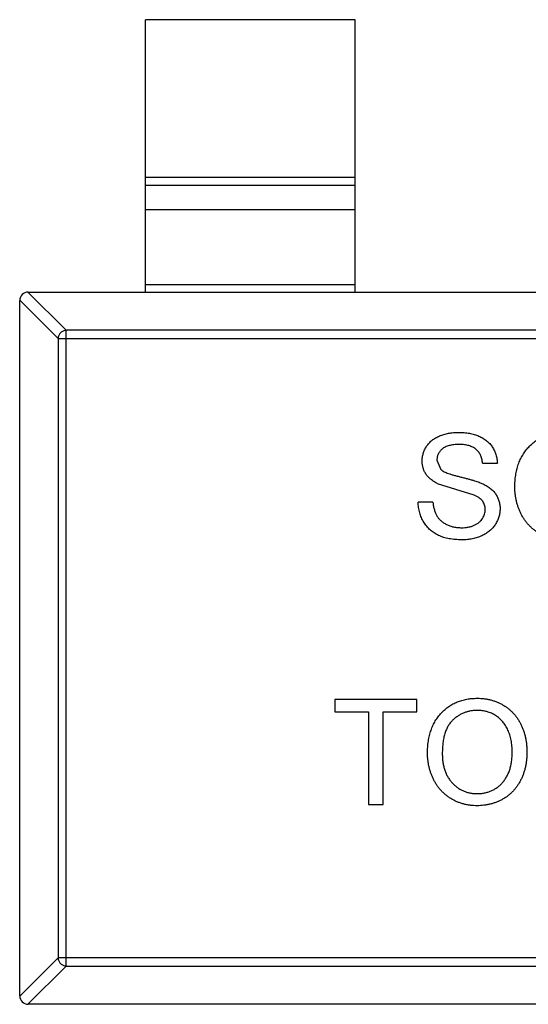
# Model space of a CAD drawing. Header units: inches. Extents: x -39 to 106, y -45 to 75.
# Tile 125 of 222: x 36.13 to 37.34, y -10.33 to -7.98. Entities that reach past the tile are written whole.
import ezdxf

# ---------------------------------------------------------------- set-up
doc = ezdxf.new("R2010")
doc.units = ezdxf.units.IN
doc.header["$LTSCALE"] = 1.21
doc.header["$MEASUREMENT"] = 0
doc.layers.get('0').update_dxf_attribs({"linetype": 'CONTINUOUS'})

msp = doc.modelspace()

# ---------------------------------------------------------------- linework, layer by layer
at = {"color": 7, "linetype": 'Continuous'}
for p, q in [((36.9281, -7.9814), (36.4281, -7.9814)), ((36.4281, -8.6314), (36.4281, -7.9814)), ((36.9281, -8.6314), (36.9281, -7.9814)), ((36.4281, -8.3576), (36.9281, -8.3576)), ((36.9281, -8.3774), (36.4281, -8.3774)), ((36.9281, -8.4354), (36.4281, -8.4354)), ((36.4281, -8.6136), (36.9281, -8.6136)), ((36.1477, -8.6314), (36.2392, -8.7228)), ((36.1481, -8.6314), (39.1081, -8.6314)), ((36.2195, -8.7425), (36.1281, -8.6511)), ((36.1281, -10.3114), (36.1281, -8.6514)), ((39.0169, -8.7228), (36.2392, -8.7228)), ((36.2392, -10.24), (36.2392, -8.7228)), ((36.2195, -8.7425), (39.0366, -8.7425)), ((36.2195, -8.7425), (36.2195, -10.2203)), ((37.1233, -9.0325), (37.1322, -9.0546)), ((37.2322, -9.0401), (37.2675, -9.0401)), ((37.212, -9.1166), (37.1249, -9.0889)), ((37.1137, -9.133), (37.0784, -9.133)), ((37.0752, -9.6042), (36.8797, -9.6042)), ((36.8797, -9.6042), (36.8797, -9.633)), ((37.0752, -9.633), (37.0752, -9.6042)), ((36.8797, -9.633), (36.9598, -9.633)), ((36.9598, -9.633), (36.9598, -9.8542)), ((36.9951, -9.633), (37.0752, -9.633)), ((36.9951, -9.8542), (36.9951, -9.633)), ((36.9598, -9.8542), (36.9951, -9.8542)), ((36.1281, -10.3117), (36.2195, -10.2203)), ((39.0366, -10.2203), (36.2195, -10.2203)), ((36.2392, -10.24), (36.1477, -10.3314)), ((36.2392, -10.24), (39.0169, -10.24)), ((39.1081, -10.3314), (36.1481, -10.3314))]:
    msp.add_line(p, q, dxfattribs=at)
for centre, start, end in [((36.1481, -8.6514), 90, 180), ((36.1481, -10.3114), 180, 270)]:
    msp.add_arc(centre, 0.02, start, end, dxfattribs=at)
for points, knots in [([(36.2392, -8.7228), (36.2366, -8.7229), (36.2315, -8.7241), (36.2251, -8.7285), (36.2207, -8.7349), (36.2196, -8.74), (36.2195, -8.7425)], [0, 0, 0, 0, 0.249032, 0.5, 0.750968, 1, 1, 1, 1]), ([(37.088, -9.0348), (37.0881, -9.0317), (37.0884, -9.0256), (37.0905, -9.0165), (37.0938, -9.0078), (37.0976, -9.0009), (37.1013, -8.9957), (37.1044, -8.9919), (37.1079, -8.9884), (37.1116, -8.9852), (37.1157, -8.9822), (37.12, -8.9794), (37.1247, -8.977), (37.1312, -8.974), (37.14, -8.9709), (37.1511, -8.9683), (37.1628, -8.9667), (37.1707, -8.9665), (37.1748, -8.9664)], [0, 0, 0, 0, 0.074995, 0.149165, 0.223664, 0.300412, 0.33957, 0.378921, 0.418096, 0.45823, 0.498427, 0.539708, 0.582216, 0.625824, 0.715481, 0.807384, 0.901634, 1, 1, 1, 1]), ([(37.1748, -8.9664), (37.1793, -8.9665), (37.1879, -8.9667), (37.2005, -8.9683), (37.2122, -8.9712), (37.2214, -8.9743), (37.2282, -8.9775), (37.233, -8.9801), (37.2375, -8.983), (37.2417, -8.9861), (37.2456, -8.9895), (37.2492, -8.9931), (37.2525, -8.997), (37.2564, -9.0026), (37.2606, -9.01), (37.2643, -9.0195), (37.2668, -9.0296), (37.2673, -9.0366), (37.2675, -9.0401)], [0, 0, 0, 0, 0.100475, 0.195644, 0.286083, 0.372983, 0.415026, 0.456052, 0.495939, 0.535566, 0.574087, 0.612519, 0.651081, 0.689513, 0.766237, 0.84235, 0.919974, 1, 1, 1, 1]), ([(37.3092, -9.0979), (37.3093, -9.0929), (37.3094, -9.0831), (37.311, -9.0689), (37.3136, -9.0555), (37.3172, -9.043), (37.3219, -9.0313), (37.3276, -9.0203), (37.3344, -9.0103), (37.3421, -9.0012), (37.3508, -8.993), (37.3599, -8.9858), (37.3698, -8.9798), (37.3803, -8.9749), (37.3913, -8.9711), (37.403, -8.9684), (37.4153, -8.9667), (37.4236, -8.9665), (37.4279, -8.9664)], [0, 0, 0, 0, 0.075226, 0.146575, 0.2145, 0.27953, 0.342403, 0.403496, 0.463762, 0.523864, 0.583252, 0.641302, 0.698898, 0.756295, 0.814628, 0.874325, 0.935783, 1, 1, 1, 1]), ([(37.1762, -8.9952), (37.174, -8.9952), (37.1697, -8.9953), (37.1635, -8.9959), (37.1577, -8.9967), (37.1524, -8.9979), (37.1476, -8.9994), (37.1432, -9.0012), (37.1393, -9.0035), (37.1359, -9.0061), (37.1329, -9.0089), (37.1304, -9.0119), (37.1281, -9.0149), (37.1264, -9.0182), (37.1249, -9.0216), (37.124, -9.0251), (37.1234, -9.0288), (37.1233, -9.0313), (37.1233, -9.0325)], [0, 0, 0, 0, 0.091511, 0.177143, 0.257108, 0.331198, 0.400592, 0.465625, 0.526973, 0.585443, 0.641399, 0.695044, 0.746782, 0.796959, 0.847545, 0.897439, 0.947649, 1, 1, 1, 1]), ([(37.2322, -9.0401), (37.232, -9.0383), (37.2316, -9.0348), (37.2305, -9.0297), (37.229, -9.025), (37.2272, -9.0206), (37.225, -9.0166), (37.2225, -9.0129), (37.2196, -9.0096), (37.2164, -9.0065), (37.2127, -9.0038), (37.2087, -9.0015), (37.2043, -8.9996), (37.1994, -8.998), (37.1942, -8.9967), (37.1886, -8.9958), (37.1825, -8.9954), (37.1783, -8.9953), (37.1762, -8.9952)], [0, 0, 0, 0, 0.067155, 0.131403, 0.192732, 0.251253, 0.307704, 0.362699, 0.417778, 0.472304, 0.527873, 0.58523, 0.645057, 0.707952, 0.774434, 0.84494, 0.920404, 1, 1, 1, 1]), ([(37.1249, -9.0889), (37.122, -9.0873), (37.1163, -9.0842), (37.1087, -9.0787), (37.1022, -9.0726), (37.097, -9.066), (37.0929, -9.0588), (37.0902, -9.0512), (37.0883, -9.0431), (37.0881, -9.0376), (37.088, -9.0348)], [0, 0, 0, 0, 0.144805, 0.279512, 0.406394, 0.527502, 0.645393, 0.761885, 0.878942, 1, 1, 1, 1]), ([(37.1322, -9.0546), (37.1331, -9.0554), (37.135, -9.057), (37.1386, -9.0592), (37.143, -9.0614), (37.1483, -9.0635), (37.1545, -9.0657), (37.1616, -9.068), (37.1696, -9.0702), (37.1782, -9.0724), (37.1869, -9.0745), (37.1951, -9.0767), (37.2027, -9.0787), (37.2096, -9.0807), (37.2158, -9.0827), (37.2213, -9.0846), (37.2262, -9.0864), (37.2292, -9.0876), (37.2305, -9.0882)], [0, 0, 0, 0, 0.032743, 0.07241, 0.119611, 0.174673, 0.237345, 0.308352, 0.38763, 0.474784, 0.563332, 0.645136, 0.720203, 0.789134, 0.851497, 0.907331, 0.956969, 1, 1, 1, 1]), ([(37.2305, -9.0882), (37.2323, -9.089), (37.2359, -9.0906), (37.2409, -9.0934), (37.2455, -9.0963), (37.2498, -9.0994), (37.2537, -9.1026), (37.2573, -9.106), (37.2605, -9.1096), (37.2633, -9.1134), (37.2658, -9.1173), (37.268, -9.1213), (37.2698, -9.1255), (37.2713, -9.1298), (37.2725, -9.1344), (37.2733, -9.139), (37.2738, -9.1438), (37.2739, -9.147), (37.2739, -9.1486)], [0, 0, 0, 0, 0.074931, 0.147078, 0.216364, 0.282503, 0.346688, 0.408836, 0.469262, 0.528432, 0.587001, 0.644416, 0.702189, 0.759767, 0.81849, 0.877633, 0.93802, 1, 1, 1, 1]), ([(37.2387, -9.1503), (37.2386, -9.1485), (37.2384, -9.145), (37.2373, -9.1398), (37.2353, -9.1351), (37.2326, -9.1307), (37.229, -9.1266), (37.2243, -9.1228), (37.2186, -9.1194), (37.2143, -9.1176), (37.212, -9.1166)], [0, 0, 0, 0, 0.117768, 0.230176, 0.339843, 0.450625, 0.566943, 0.696021, 0.839438, 1, 1, 1, 1]), ([(37.4278, -9.2228), (37.4249, -9.2227), (37.4192, -9.2227), (37.4108, -9.2218), (37.4026, -9.2205), (37.3946, -9.2187), (37.3869, -9.2163), (37.3794, -9.2134), (37.3721, -9.21), (37.3651, -9.206), (37.3585, -9.2016), (37.3522, -9.1968), (37.3463, -9.1916), (37.3409, -9.1859), (37.3358, -9.18), (37.3313, -9.1736), (37.327, -9.1669), (37.3233, -9.1598), (37.32, -9.1524), (37.3171, -9.1449), (37.3146, -9.1374), (37.3127, -9.1297), (37.3111, -9.1219), (37.31, -9.114), (37.3093, -9.106), (37.3092, -9.1006), (37.3092, -9.0979)], [0, 0, 0, 0, 0.044697, 0.088534, 0.131409, 0.173814, 0.215715, 0.257247, 0.298848, 0.340604, 0.382029, 0.42297, 0.463632, 0.504048, 0.544591, 0.584964, 0.626265, 0.667979, 0.709943, 0.751382, 0.792619, 0.833948, 0.875008, 0.916446, 0.957907, 1, 1, 1, 1]), ([(37.1831, -9.2228), (37.1804, -9.2228), (37.1751, -9.2227), (37.1672, -9.2222), (37.1597, -9.2214), (37.1525, -9.2203), (37.1457, -9.2188), (37.1392, -9.217), (37.1331, -9.2149), (37.1272, -9.2124), (37.1218, -9.2096), (37.1165, -9.2065), (37.1117, -9.203), (37.1071, -9.1992), (37.1028, -9.1951), (37.0988, -9.1906), (37.0951, -9.1858), (37.0918, -9.1808), (37.0888, -9.1754), (37.0861, -9.1699), (37.0839, -9.1642), (37.0821, -9.1583), (37.0805, -9.1522), (37.0794, -9.146), (37.0787, -9.1396), (37.0785, -9.1352), (37.0784, -9.133)], [0, 0, 0, 0, 0.052493, 0.102825, 0.151397, 0.198033, 0.242876, 0.285999, 0.327849, 0.368395, 0.407852, 0.446838, 0.485166, 0.523341, 0.561602, 0.59992, 0.638496, 0.677791, 0.71729, 0.756605, 0.796068, 0.835886, 0.875714, 0.916263, 0.95776, 1, 1, 1, 1]), ([(37.1137, -9.133), (37.114, -9.1362), (37.1148, -9.1423), (37.1169, -9.1509), (37.1196, -9.1587), (37.1229, -9.1656), (37.1273, -9.1718), (37.1326, -9.1773), (37.139, -9.1821), (37.1463, -9.1864), (37.1544, -9.1897), (37.163, -9.1922), (37.1721, -9.1937), (37.1784, -9.1938), (37.1816, -9.1939)], [0, 0, 0, 0, 0.093796, 0.180188, 0.260363, 0.334847, 0.407093, 0.481448, 0.559271, 0.64227, 0.728586, 0.815978, 0.906035, 1, 1, 1, 1]), ([(37.1816, -9.1939), (37.1844, -9.1939), (37.1899, -9.1938), (37.1979, -9.1926), (37.2054, -9.1908), (37.2123, -9.1882), (37.2185, -9.185), (37.224, -9.1811), (37.2286, -9.1768), (37.2322, -9.1718), (37.2351, -9.1666), (37.2372, -9.1613), (37.2384, -9.1558), (37.2386, -9.1522), (37.2387, -9.1503)], [0, 0, 0, 0, 0.105584, 0.205868, 0.300947, 0.393002, 0.480949, 0.562874, 0.641461, 0.717742, 0.791772, 0.862716, 0.931777, 1, 1, 1, 1]), ([(37.2739, -9.1486), (37.2738, -9.1519), (37.2735, -9.1584), (37.2713, -9.1679), (37.2678, -9.1772), (37.2637, -9.1846), (37.2598, -9.1902), (37.2565, -9.1942), (37.2529, -9.1979), (37.249, -9.2015), (37.2449, -9.2048), (37.2403, -9.2078), (37.2355, -9.2106), (37.2287, -9.214), (37.2196, -9.2176), (37.208, -9.2206), (37.1958, -9.2225), (37.1874, -9.2227), (37.1831, -9.2228)], [0, 0, 0, 0, 0.074816, 0.148535, 0.223872, 0.301297, 0.340894, 0.38034, 0.420127, 0.45995, 0.500831, 0.541907, 0.584439, 0.62808, 0.717267, 0.80786, 0.901925, 1, 1, 1, 1]), ([(37.1008, -9.7325), (37.1009, -9.7275), (37.1011, -9.7177), (37.1027, -9.7035), (37.1052, -9.6901), (37.1089, -9.6776), (37.1136, -9.6659), (37.1192, -9.655), (37.1261, -9.645), (37.1338, -9.6358), (37.1424, -9.6277), (37.1516, -9.6205), (37.1615, -9.6144), (37.1719, -9.6095), (37.183, -9.6057), (37.1947, -9.603), (37.2069, -9.6013), (37.2153, -9.6011), (37.2196, -9.601)], [0, 0, 0, 0, 0.075226, 0.146575, 0.2145, 0.27953, 0.342403, 0.403496, 0.463762, 0.523864, 0.583252, 0.641302, 0.698898, 0.756295, 0.814628, 0.874325, 0.935783, 1, 1, 1, 1]), ([(37.2196, -9.601), (37.2224, -9.601), (37.228, -9.6011), (37.2363, -9.6019), (37.2444, -9.6032), (37.2522, -9.605), (37.2599, -9.6073), (37.2673, -9.6101), (37.2745, -9.6135), (37.2815, -9.6173), (37.2882, -9.6216), (37.2945, -9.6263), (37.3004, -9.6315), (37.3059, -9.637), (37.3109, -9.6429), (37.3156, -9.6493), (37.3198, -9.656), (37.3236, -9.6632), (37.327, -9.6706), (37.3299, -9.6783), (37.3324, -9.6862), (37.3345, -9.6944), (37.336, -9.7029), (37.3372, -9.7116), (37.3378, -9.7205), (37.338, -9.7265), (37.338, -9.7296)], [0, 0, 0, 0, 0.043099, 0.085587, 0.126908, 0.167967, 0.20845, 0.249025, 0.289281, 0.33001, 0.370598, 0.410466, 0.450033, 0.489688, 0.529116, 0.569037, 0.609703, 0.650759, 0.692509, 0.734219, 0.776707, 0.819552, 0.863351, 0.907839, 0.953334, 1, 1, 1, 1]), ([(37.2198, -9.6298), (37.217, -9.6299), (37.2114, -9.63), (37.2033, -9.6312), (37.1954, -9.6331), (37.1878, -9.6356), (37.1806, -9.639), (37.1736, -9.6432), (37.167, -9.648), (37.1606, -9.6535), (37.1547, -9.6599), (37.1497, -9.6675), (37.1455, -9.676), (37.142, -9.6855), (37.1393, -9.6959), (37.1375, -9.7074), (37.1363, -9.7198), (37.1362, -9.7284), (37.1361, -9.7329)], [0, 0, 0, 0, 0.055943, 0.110382, 0.164048, 0.216759, 0.269601, 0.323009, 0.377581, 0.433449, 0.490922, 0.550625, 0.613117, 0.679861, 0.751358, 0.828261, 0.910795, 1, 1, 1, 1]), ([(37.3028, -9.7294), (37.3027, -9.7269), (37.3027, -9.722), (37.3021, -9.7149), (37.3014, -9.708), (37.3003, -9.7013), (37.2988, -9.6948), (37.2972, -9.6886), (37.2951, -9.6826), (37.2928, -9.6769), (37.2901, -9.6715), (37.2872, -9.6663), (37.2839, -9.6615), (37.2804, -9.657), (37.2765, -9.6528), (37.2724, -9.649), (37.268, -9.6454), (37.2633, -9.6422), (37.2584, -9.6392), (37.2533, -9.6368), (37.2481, -9.6346), (37.2427, -9.6329), (37.2372, -9.6315), (37.2315, -9.6305), (37.2257, -9.63), (37.2218, -9.6299), (37.2198, -9.6298)], [0, 0, 0, 0, 0.050852, 0.099752, 0.147438, 0.194086, 0.239171, 0.28334, 0.326577, 0.368936, 0.410572, 0.451051, 0.490877, 0.530044, 0.568937, 0.607578, 0.64642, 0.685679, 0.724799, 0.763513, 0.802173, 0.84074, 0.879649, 0.919071, 0.959098, 1, 1, 1, 1]), ([(37.2194, -9.8574), (37.2166, -9.8574), (37.2109, -9.8573), (37.2025, -9.8564), (37.1942, -9.8552), (37.1863, -9.8533), (37.1786, -9.8509), (37.1711, -9.848), (37.1638, -9.8446), (37.1568, -9.8406), (37.1501, -9.8362), (37.1439, -9.8314), (37.138, -9.8262), (37.1326, -9.8205), (37.1275, -9.8146), (37.1229, -9.8082), (37.1187, -9.8015), (37.115, -9.7944), (37.1116, -9.7871), (37.1088, -9.7796), (37.1063, -9.772), (37.1043, -9.7643), (37.1028, -9.7565), (37.1017, -9.7486), (37.1009, -9.7406), (37.1009, -9.7352), (37.1008, -9.7325)], [0, 0, 0, 0, 0.044697, 0.088534, 0.131409, 0.173814, 0.215715, 0.257247, 0.298848, 0.340604, 0.382029, 0.42297, 0.463632, 0.504048, 0.544591, 0.584964, 0.626265, 0.667979, 0.709943, 0.751382, 0.792619, 0.833948, 0.875008, 0.916446, 0.957907, 1, 1, 1, 1]), ([(37.1361, -9.7329), (37.1361, -9.7365), (37.1363, -9.7436), (37.1375, -9.7538), (37.1393, -9.7635), (37.1418, -9.7726), (37.1452, -9.7811), (37.1492, -9.789), (37.1541, -9.7964), (37.1596, -9.803), (37.1657, -9.809), (37.1723, -9.8143), (37.1792, -9.8187), (37.1865, -9.8223), (37.1941, -9.8251), (37.2022, -9.8271), (37.2106, -9.8283), (37.2164, -9.8285), (37.2193, -9.8286)], [0, 0, 0, 0, 0.075964, 0.148125, 0.217201, 0.2833, 0.347202, 0.4093, 0.470426, 0.531588, 0.591739, 0.650258, 0.707303, 0.764208, 0.821148, 0.879119, 0.938423, 1, 1, 1, 1]), ([(37.2193, -9.8286), (37.2223, -9.8285), (37.2281, -9.8283), (37.2366, -9.8271), (37.2448, -9.825), (37.2525, -9.8223), (37.2598, -9.8185), (37.2668, -9.8142), (37.2733, -9.8088), (37.2794, -9.8028), (37.2849, -9.796), (37.2897, -9.7885), (37.2937, -9.7802), (37.2971, -9.7714), (37.2996, -9.7618), (37.3015, -9.7516), (37.3026, -9.7407), (37.3027, -9.7332), (37.3028, -9.7294)], [0, 0, 0, 0, 0.061055, 0.119545, 0.176806, 0.232956, 0.288583, 0.344667, 0.401662, 0.46054, 0.520477, 0.581213, 0.643431, 0.707961, 0.775371, 0.846414, 0.921152, 1, 1, 1, 1]), ([(37.338, -9.7296), (37.338, -9.7327), (37.3379, -9.7388), (37.3372, -9.7479), (37.3359, -9.7567), (37.3343, -9.7653), (37.3321, -9.7736), (37.3296, -9.7817), (37.3264, -9.7895), (37.3229, -9.7971), (37.3189, -9.8043), (37.3145, -9.8111), (37.3097, -9.8174), (37.3045, -9.8233), (37.2989, -9.8287), (37.2928, -9.8336), (37.2865, -9.8382), (37.2797, -9.8422), (37.2726, -9.8457), (37.2654, -9.8489), (37.2581, -9.8515), (37.2506, -9.8537), (37.243, -9.8553), (37.2353, -9.8565), (37.2274, -9.8573), (37.2221, -9.8574), (37.2194, -9.8574)], [0, 0, 0, 0, 0.04756, 0.093962, 0.139112, 0.183626, 0.227457, 0.270703, 0.313611, 0.35626, 0.398366, 0.439557, 0.480045, 0.519888, 0.559658, 0.599421, 0.639208, 0.679668, 0.72002, 0.759859, 0.79956, 0.839199, 0.878956, 0.918794, 0.959083, 1, 1, 1, 1]), ([(36.2195, -10.2203), (36.2196, -10.2228), (36.2207, -10.2279), (36.2251, -10.2344), (36.2315, -10.2388), (36.2366, -10.2399), (36.2392, -10.24)], [0, 0, 0, 0, 0.249032, 0.5, 0.750968, 1, 1, 1, 1])]:
    msp.add_open_spline(points, degree=3, knots=knots, dxfattribs=at)

doc.saveas('drawing.dxf')
